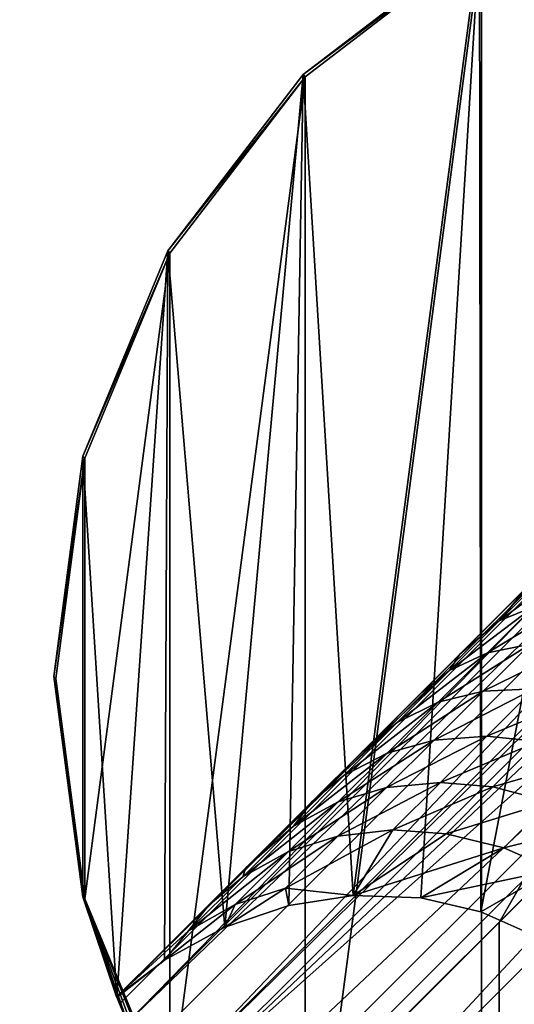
# Model space of a CAD drawing. Header units: millimetres. Extents: x 0 to 1133, y -557 to 576.
# Tile 28 of 193: x 325.7 to 330.93, y -224.8 to -214.39. Entities that reach past the tile are written whole.
import ezdxf

# ---------------------------------------------------------------- set-up
doc = ezdxf.new("R2010")
doc.units = ezdxf.units.MM
doc.header["$LTSCALE"] = 25.4
doc.layers.get('0').update_dxf_attribs({"true_color": 0xff5454})

# ---------------------------------------------------------------- blocks, each defined once
blk = doc.blocks.new('MORE-EYE-7826-7825-7608-CIRCLE.STL')
at = {"color": 250, "true_color": 0x262626}
mesh = blk.add_polyface(dxfattribs=at)
corners = [(651.475, -210.84, 148.437), (650.773, -210.026, 148.436), (650.412, -210.482, 148.436), (651.137, -209.382, 148.436), (651.319, -208.903, 148.436), (651.47, -208.203, 148.436), (651.497, -207.771, 148.436), (653.805, -211.146, 148.438), (645.112, -204.476, 148.432), (645.112, -199.817, 148.431), (644.805, -202.146, 148.431), (645.469, -205.54, 148.433), (646.011, -197.646, 148.43), (645.973, -205.146, 148.433), (646.613, -204.795, 148.433), (647.441, -195.782, 148.43), (647.287, -204.566, 148.433), (647.97, -204.461, 148.433), (649.305, -194.352, 148.43), (648.683, -204.486, 148.434), (649.318, -204.633, 148.434), (651.475, -193.453, 148.431), (649.887, -204.887, 148.434), (650.236, -205.116, 148.434), (650.556, -205.395, 148.435), (650.956, -205.887, 148.435), (651.086, -206.103, 148.435), (651.34, -206.701, 148.435), (651.437, -207.092, 148.435), (653.805, -193.146, 148.431), (656.134, -210.84, 148.438), (656.117, -196.749, 148.433), (656.163, -197.157, 148.434), (658.305, -209.941, 148.439), (656.196, -197.321, 148.434), (656.338, -197.795, 148.434), (656.435, -198.022, 148.434), (656.765, -198.568, 148.434), (657.052, -198.899, 148.435), (657.312, -199.132, 148.435), (657.788, -199.445, 148.435), (658.38, -199.69, 148.435), (660.169, -208.51, 148.439), (658.716, -199.774, 148.435), (659.054, -199.823, 148.436), (659.728, -199.826, 148.436), (660.44, -199.697, 148.436), (661.599, -206.646, 148.439), (661.11, -199.446, 148.436), (661.553, -199.201, 148.436), (662.141, -198.753, 148.436), (662.498, -204.476, 148.438), (662.498, -199.817, 148.437), (662.805, -202.146, 148.438), (656.134, -193.453, 148.432), (656.144, -196.053, 148.433), (656.231, -195.6, 148.433), (656.473, -194.912, 148.433), (656.735, -194.422, 148.433), (657.198, -193.811, 148.433)]
mesh.append_faces([[corners[k] for k in face] for face in [(0, 1, 2), (8, 9, 10), (52, 51, 53), (54, 58, 59)]], dxfattribs={"vtx0": -1, "color": 250})
mesh.append_faces([[corners[k] for k in face] for face in [(1, 0, 3), (3, 0, 4), (4, 0, 5), (5, 0, 6), (9, 11, 12), (12, 14, 15), (15, 17, 18), (18, 20, 21), (21, 6, 29), (31, 30, 32), (32, 33, 34), (34, 33, 35), (35, 33, 36), (36, 33, 37), (37, 33, 38), (38, 33, 39), (39, 33, 40), (40, 33, 41), (41, 42, 43), (43, 42, 44), (44, 42, 45), (45, 42, 46), (46, 47, 48), (48, 47, 49), (49, 47, 50), (50, 51, 52)]], dxfattribs={"vtx0": -1, "vtx1": -1, "color": 250})
mesh.append_faces([[corners[k] for k in face] for face in [(29, 6, 7), (29, 30, 31)]], dxfattribs={"vtx0": -1, "vtx1": -1, "vtx2": -1, "color": 250})
mesh.append_faces([[corners[k] for k in face] for face in [(6, 0, 7), (9, 8, 11), (12, 11, 13), (12, 13, 14), (15, 14, 16), (15, 16, 17), (18, 17, 19), (18, 19, 20), (21, 20, 22), (21, 22, 23), (21, 23, 24), (21, 24, 25), (21, 25, 26), (21, 26, 27), (21, 27, 28), (21, 28, 6), (29, 7, 30), (32, 30, 33), (41, 33, 42), (46, 42, 47), (50, 47, 51), (31, 54, 29), (54, 31, 55), (54, 55, 56), (54, 56, 57), (54, 57, 58)]], dxfattribs={"vtx0": -1, "vtx2": -1, "color": 250})
mesh = blk.add_polyface(dxfattribs=at)
corners = [(645.133, -199.838, 88.431), (645.133, -204.497, 88.432), (644.826, -202.168, 88.431), (646.032, -197.668, 88.43), (646.032, -206.668, 88.433), (647.462, -195.804, 88.43), (647.462, -208.532, 88.435), (649.326, -194.373, 88.43), (649.326, -209.962, 88.436), (651.497, -193.474, 88.431), (651.497, -210.861, 88.437), (653.826, -193.168, 88.431), (653.826, -211.168, 88.438), (656.155, -193.474, 88.432), (656.155, -210.861, 88.438), (658.326, -194.373, 88.433), (658.326, -209.962, 88.439), (660.19, -195.804, 88.435), (660.19, -208.532, 88.439), (661.62, -197.668, 88.436), (661.62, -206.668, 88.439), (662.519, -199.838, 88.437), (662.519, -204.497, 88.438), (662.826, -202.168, 88.438)]
mesh.append_faces([[corners[k] for k in face] for face in [(0, 1, 2), (22, 21, 23)]], dxfattribs={"vtx0": -1, "color": 250})
mesh.append_faces([[corners[k] for k in face] for face in [(1, 3, 4), (4, 5, 6), (6, 7, 8), (8, 9, 10), (10, 11, 12), (12, 13, 14), (14, 15, 16), (16, 17, 18), (18, 19, 20), (20, 21, 22)]], dxfattribs={"vtx0": -1, "vtx1": -1, "color": 250})
mesh.append_faces([[corners[k] for k in face] for face in [(1, 0, 3), (4, 3, 5), (6, 5, 7), (8, 7, 9), (10, 9, 11), (12, 11, 13), (14, 13, 15), (16, 15, 17), (18, 17, 19), (20, 19, 21)]], dxfattribs={"vtx0": -1, "vtx2": -1, "color": 250})
mesh = blk.add_polyface(dxfattribs=at)
corners = [(657.264, -193.84, 138.747), (645.47, -205.538, 139.433), (645.498, -205.606, 138.747), (651.333, -199.675, 139.433), (657.196, -193.812, 139.433)]
mesh.append_faces([[corners[k] for k in face] for face in [(0, 1, 2), (3, 0, 4)]], dxfattribs={"vtx0": -1, "color": 250})
mesh.append_faces([[corners[k] for k in face] for face in [(1, 0, 3)]], dxfattribs={"vtx0": -1, "vtx1": -1, "color": 250})
mesh = blk.add_polyface(dxfattribs=at)
corners = [(657.264, -193.84, 138.747), (645.583, -205.803, 138.094), (657.461, -193.925, 138.094), (645.498, -205.606, 138.747)]
mesh.append_faces([[corners[k] for k in face] for face in [(0, 1, 2), (1, 0, 3)]], dxfattribs={"vtx0": -1, "color": 250})
mesh = blk.add_polyface(dxfattribs=at)
corners = [(657.773, -194.071, 137.488), (645.583, -205.803, 138.094), (645.73, -206.116, 137.486), (657.461, -193.925, 138.094)]
mesh.append_faces([[corners[k] for k in face] for face in [(0, 1, 2), (1, 0, 3)]], dxfattribs={"vtx0": -1, "color": 250})
mesh = blk.add_polyface(dxfattribs=at)
corners = [(645.94, -206.519, 136.958), (657.773, -194.071, 137.488), (645.73, -206.116, 137.486), (658.178, -194.282, 136.958)]
mesh.append_faces([[corners[k] for k in face] for face in [(0, 1, 2), (1, 0, 3)]], dxfattribs={"vtx0": -1, "color": 250})
mesh = blk.add_polyface(dxfattribs=at)
corners = [(658.309, -194.356, 136.821), (658.178, -194.282, 136.958), (645.94, -206.519, 136.958)]
mesh.append_faces([[corners[k] for k in face] for face in [(0, 1, 2)]], dxfattribs={"color": 250})
mesh = blk.add_polyface(dxfattribs=at)
corners = [(658.309, -194.356, 136.821), (645.94, -206.519, 136.958), (646.01, -206.642, 136.829)]
mesh.append_faces([[corners[k] for k in face] for face in [(0, 1, 2)]], dxfattribs={"color": 250})
mesh = blk.add_polyface(dxfattribs=at)
corners = [(658.718, -194.607, 136.47), (658.309, -194.356, 136.821), (646.01, -206.642, 136.829)]
mesh.append_faces([[corners[k] for k in face] for face in [(0, 1, 2)]], dxfattribs={"color": 250})
mesh = blk.add_polyface(dxfattribs=at)
corners = [(647.441, -195.782, 148.43), (649.326, -194.373, 88.43), (647.462, -195.804, 88.43), (649.305, -194.352, 148.43)]
mesh.append_faces([[corners[k] for k in face] for face in [(0, 1, 2), (1, 0, 3)]], dxfattribs={"vtx0": -1, "color": 250})
mesh = blk.add_polyface(dxfattribs=at)
corners = [(659.155, -194.911, 136.2), (658.718, -194.607, 136.47), (646.01, -206.642, 136.829)]
mesh.append_faces([[corners[k] for k in face] for face in [(0, 1, 2)]], dxfattribs={"color": 250})
mesh = blk.add_polyface(dxfattribs=at)
corners = [(659.155, -194.911, 136.2), (646.01, -206.642, 136.829), (646.266, -207.061, 136.47)]
mesh.append_faces([[corners[k] for k in face] for face in [(0, 1, 2)]], dxfattribs={"color": 250})
mesh = blk.add_polyface(dxfattribs=at)
corners = [(659.155, -194.911, 136.2), (646.266, -207.061, 136.47), (646.569, -207.497, 136.2)]
mesh.append_faces([[corners[k] for k in face] for face in [(0, 1, 2)]], dxfattribs={"color": 250})
mesh = blk.add_polyface(dxfattribs=at)
corners = [(646.979, -208.012, 136.002), (659.155, -194.911, 136.2), (646.569, -207.497, 136.2), (659.67, -195.321, 136.002)]
mesh.append_faces([[corners[k] for k in face] for face in [(0, 1, 2), (1, 0, 3)]], dxfattribs={"vtx0": -1, "color": 250})
mesh = blk.add_polyface(dxfattribs=at)
corners = [(647.445, -208.515, 135.935), (659.67, -195.321, 136.002), (646.979, -208.012, 136.002), (660.173, -195.787, 135.935)]
mesh.append_faces([[corners[k] for k in face] for face in [(0, 1, 2), (1, 0, 3)]], dxfattribs={"vtx0": -1, "color": 250})
mesh = blk.add_polyface(dxfattribs=at)
corners = [(646.011, -197.646, 148.43), (647.462, -195.804, 88.43), (646.032, -197.668, 88.43), (647.441, -195.782, 148.43)]
mesh.append_faces([[corners[k] for k in face] for face in [(0, 1, 2), (1, 0, 3)]], dxfattribs={"vtx0": -1, "color": 250})
mesh = blk.add_polyface(dxfattribs=at)
corners = [(647.946, -208.979, 136.002), (660.173, -195.787, 135.935), (647.445, -208.515, 135.935), (660.64, -196.29, 136.003)]
mesh.append_faces([[corners[k] for k in face] for face in [(0, 1, 2), (1, 0, 3)]], dxfattribs={"vtx0": -1, "color": 250})
mesh = blk.add_polyface(dxfattribs=at)
corners = [(648.463, -209.391, 136.202), (660.64, -196.29, 136.003), (647.946, -208.979, 136.002), (661.049, -196.805, 136.202)]
mesh.append_faces([[corners[k] for k in face] for face in [(0, 1, 2), (1, 0, 3)]], dxfattribs={"vtx0": -1, "color": 250})
mesh = blk.add_polyface(dxfattribs=at)
corners = [(661.353, -197.242, 136.473), (661.049, -196.805, 136.202), (648.463, -209.391, 136.202)]
mesh.append_faces([[corners[k] for k in face] for face in [(0, 1, 2)]], dxfattribs={"color": 250})
mesh = blk.add_polyface(dxfattribs=at)
corners = [(661.608, -197.659, 136.832), (661.353, -197.242, 136.473), (648.463, -209.391, 136.202)]
mesh.append_faces([[corners[k] for k in face] for face in [(0, 1, 2)]], dxfattribs={"color": 250})
mesh = blk.add_polyface(dxfattribs=at)
corners = [(645.112, -199.817, 148.431), (646.032, -197.668, 88.43), (645.133, -199.838, 88.431), (646.011, -197.646, 148.43)]
mesh.append_faces([[corners[k] for k in face] for face in [(0, 1, 2), (1, 0, 3)]], dxfattribs={"vtx0": -1, "color": 250})
mesh = blk.add_polyface(dxfattribs=at)
corners = [(661.608, -197.659, 136.832), (648.463, -209.391, 136.202), (648.898, -209.693, 136.471)]
mesh.append_faces([[corners[k] for k in face] for face in [(0, 1, 2)]], dxfattribs={"color": 250})
mesh = blk.add_polyface(dxfattribs=at)
corners = [(661.608, -197.659, 136.832), (648.898, -209.693, 136.471), (649.309, -209.945, 136.823)]
mesh.append_faces([[corners[k] for k in face] for face in [(0, 1, 2)]], dxfattribs={"color": 250})
mesh = blk.add_polyface(dxfattribs=at)
corners = [(661.677, -197.782, 136.961), (661.608, -197.659, 136.832), (649.309, -209.945, 136.823)]
mesh.append_faces([[corners[k] for k in face] for face in [(0, 1, 2)]], dxfattribs={"color": 250})
mesh = blk.add_polyface(dxfattribs=at)
corners = [(661.677, -197.782, 136.961), (649.309, -209.945, 136.823), (649.44, -210.019, 136.961)]
mesh.append_faces([[corners[k] for k in face] for face in [(0, 1, 2)]], dxfattribs={"color": 250})
mesh = blk.add_polyface(dxfattribs=at)
corners = [(649.844, -210.23, 137.491), (661.677, -197.782, 136.961), (649.44, -210.019, 136.961), (661.888, -198.185, 137.489)]
mesh.append_faces([[corners[k] for k in face] for face in [(0, 1, 2), (1, 0, 3)]], dxfattribs={"vtx0": -1, "color": 250})
at = {"color": 18, "true_color": 0x000000}
mesh = blk.add_polyface(dxfattribs=at)
corners = [(657.595, -197.956, 113.493), (649.76, -206.643, 113.243), (649.51, -206.041, 113.493), (658.198, -198.205, 113.243)]
mesh.append_faces([[corners[k] for k in face] for face in [(0, 1, 2), (1, 0, 3)]], dxfattribs={"vtx0": -1, "color": 18})
mesh = blk.add_polyface(dxfattribs=at)
corners = [(656.301, -197.956, 114.408), (649.51, -206.041, 113.493), (649.51, -204.746, 114.408), (657.595, -197.956, 113.493)]
mesh.append_faces([[corners[k] for k in face] for face in [(0, 1, 2), (1, 0, 3)]], dxfattribs={"vtx0": -1, "color": 18})
mesh = blk.add_polyface(dxfattribs=at)
corners = [(650.157, -203.626, 115.658), (656.301, -197.956, 114.408), (649.51, -204.746, 114.408), (655.18, -198.603, 115.658)]
mesh.append_faces([[corners[k] for k in face] for face in [(0, 1, 2), (1, 0, 3)]], dxfattribs={"vtx0": -1, "color": 18})
at = {"color": 250, "true_color": 0x262626}
mesh = blk.add_polyface(dxfattribs=at)
corners = [(645.47, -205.538, 139.433), (646.438, -204.566, 145.398), (645.467, -205.535, 147.997), (646.833, -204.171, 144.473), (647.533, -203.473, 143.029), (648.065, -202.941, 142.092), (648.693, -202.314, 141.169), (649.096, -201.911, 140.679), (649.813, -201.194, 140.008), (650.045, -200.962, 139.846), (650.704, -200.304, 139.531), (650.942, -200.066, 139.471), (651.333, -199.675, 139.433)]
mesh.append_faces([[corners[k] for k in face] for face in [(0, 1, 2), (11, 0, 12)]], dxfattribs={"vtx0": -1, "color": 250})
mesh.append_faces([[corners[k] for k in face] for face in [(1, 0, 3), (3, 0, 4), (4, 0, 5), (5, 0, 6), (6, 0, 7), (7, 0, 8), (8, 0, 9), (9, 0, 10), (10, 0, 11)]], dxfattribs={"vtx0": -1, "vtx1": -1, "color": 250})
mesh = blk.add_polyface(dxfattribs=at)
corners = [(644.805, -202.146, 148.431), (645.133, -199.838, 88.431), (644.826, -202.168, 88.431), (645.112, -199.817, 148.431)]
mesh.append_faces([[corners[k] for k in face] for face in [(0, 1, 2), (1, 0, 3)]], dxfattribs={"vtx0": -1, "color": 250})
mesh = blk.add_polyface(dxfattribs=at)
corners = [(650.339, -200.947, 141.029), (649.511, -201.556, 140.949), (650.025, -201.042, 140.488), (649.876, -201.409, 141.445)]
mesh.append_faces([[corners[k] for k in face] for face in [(0, 1, 2), (1, 0, 3)]], dxfattribs={"vtx0": -1, "color": 250})
mesh = blk.add_polyface(dxfattribs=at)
corners = [(649.511, -201.556, 140.949), (649.813, -201.194, 140.008), (650.025, -201.042, 140.488)]
mesh.append_faces([[corners[k] for k in face] for face in [(0, 1, 2)]], dxfattribs={"color": 250})
mesh = blk.add_polyface(dxfattribs=at)
corners = [(649.511, -201.556, 140.949), (649.096, -201.911, 140.679), (649.813, -201.194, 140.008)]
mesh.append_faces([[corners[k] for k in face] for face in [(0, 1, 2)]], dxfattribs={"color": 250})
mesh = blk.add_polyface(dxfattribs=at)
corners = [(650.288, -201.354, 141.896), (649.389, -201.895, 142.017), (649.876, -201.409, 141.445), (649.838, -201.805, 142.427)]
mesh.append_faces([[corners[k] for k in face] for face in [(0, 1, 2), (1, 0, 3)]], dxfattribs={"vtx0": -1, "color": 250})
mesh = blk.add_polyface(dxfattribs=at)
corners = [(649.876, -201.409, 141.445), (648.985, -202.082, 141.567), (649.511, -201.556, 140.949), (649.389, -201.895, 142.017)]
mesh.append_faces([[corners[k] for k in face] for face in [(0, 1, 2), (1, 0, 3)]], dxfattribs={"vtx0": -1, "color": 250})
mesh = blk.add_polyface(dxfattribs=at)
corners = [(648.985, -202.082, 141.567), (649.096, -201.911, 140.679), (649.511, -201.556, 140.949)]
mesh.append_faces([[corners[k] for k in face] for face in [(0, 1, 2)]], dxfattribs={"color": 250})
mesh = blk.add_polyface(dxfattribs=at)
corners = [(649.838, -201.805, 142.427), (648.866, -202.418, 142.781), (649.389, -201.895, 142.017), (649.342, -202.3, 143.151)]
mesh.append_faces([[corners[k] for k in face] for face in [(0, 1, 2), (1, 0, 3)]], dxfattribs={"vtx0": -1, "color": 250})
mesh = blk.add_polyface(dxfattribs=at)
corners = [(650.351, -201.808, 142.814), (649.342, -202.3, 143.151), (649.838, -201.805, 142.427), (649.881, -202.278, 143.501)]
mesh.append_faces([[corners[k] for k in face] for face in [(0, 1, 2), (1, 0, 3)]], dxfattribs={"vtx0": -1, "color": 250})
mesh = blk.add_polyface(dxfattribs=at)
corners = [(649.389, -201.895, 142.017), (648.432, -202.634, 142.375), (648.985, -202.082, 141.567), (648.866, -202.418, 142.781)]
mesh.append_faces([[corners[k] for k in face] for face in [(0, 1, 2), (1, 0, 3)]], dxfattribs={"vtx0": -1, "color": 250})
mesh = blk.add_polyface(dxfattribs=at)
corners = [(648.985, -202.082, 141.567), (648.693, -202.314, 141.169), (649.096, -201.911, 140.679)]
mesh.append_faces([[corners[k] for k in face] for face in [(0, 1, 2)]], dxfattribs={"color": 250})
mesh = blk.add_polyface(dxfattribs=at)
corners = [(648.985, -202.082, 141.567), (648.065, -202.941, 142.092), (648.693, -202.314, 141.169), (648.432, -202.634, 142.375)]
mesh.append_faces([[corners[k] for k in face] for face in [(0, 1, 2), (1, 0, 3)]], dxfattribs={"vtx0": -1, "color": 250})
mesh = blk.add_polyface(dxfattribs=at)
corners = [(645.112, -204.476, 148.432), (644.826, -202.168, 88.431), (645.133, -204.497, 88.432), (644.805, -202.146, 148.431)]
mesh.append_faces([[corners[k] for k in face] for face in [(0, 1, 2), (1, 0, 3)]], dxfattribs={"vtx0": -1, "color": 250})
mesh = blk.add_polyface(dxfattribs=at)
corners = [(649.881, -202.278, 143.501), (648.824, -202.818, 144.057), (649.342, -202.3, 143.151), (649.382, -202.776, 144.374)]
mesh.append_faces([[corners[k] for k in face] for face in [(0, 1, 2), (1, 0, 3)]], dxfattribs={"vtx0": -1, "color": 250})
mesh = blk.add_polyface(dxfattribs=at)
corners = [(650.408, -202.352, 143.784), (649.382, -202.776, 144.374), (649.881, -202.278, 143.501), (649.925, -202.835, 144.63)]
mesh.append_faces([[corners[k] for k in face] for face in [(0, 1, 2), (1, 0, 3)]], dxfattribs={"vtx0": -1, "color": 250})
mesh = blk.add_polyface(dxfattribs=at)
corners = [(649.342, -202.3, 143.151), (648.328, -202.956, 143.722), (648.866, -202.418, 142.781), (648.824, -202.818, 144.057)]
mesh.append_faces([[corners[k] for k in face] for face in [(0, 1, 2), (1, 0, 3)]], dxfattribs={"vtx0": -1, "color": 250})
mesh = blk.add_polyface(dxfattribs=at)
corners = [(648.866, -202.418, 142.781), (647.871, -203.194, 143.354), (648.432, -202.634, 142.375), (648.328, -202.956, 143.722)]
mesh.append_faces([[corners[k] for k in face] for face in [(0, 1, 2), (1, 0, 3)]], dxfattribs={"vtx0": -1, "color": 250})
mesh = blk.add_polyface(dxfattribs=at)
corners = [(648.432, -202.634, 142.375), (647.533, -203.473, 143.029), (648.065, -202.941, 142.092), (647.871, -203.194, 143.354)]
mesh.append_faces([[corners[k] for k in face] for face in [(0, 1, 2), (1, 0, 3)]], dxfattribs={"vtx0": -1, "color": 250})
mesh = blk.add_polyface(dxfattribs=at)
corners = [(648.824, -202.818, 144.057), (647.81, -203.473, 144.772), (648.328, -202.956, 143.722), (648.32, -203.321, 145.078)]
mesh.append_faces([[corners[k] for k in face] for face in [(0, 1, 2), (1, 0, 3)]], dxfattribs={"vtx0": -1, "color": 250})
mesh = blk.add_polyface(dxfattribs=at)
corners = [(649.382, -202.776, 144.374), (648.32, -203.321, 145.078), (648.824, -202.818, 144.057), (648.892, -203.266, 145.367)]
mesh.append_faces([[corners[k] for k in face] for face in [(0, 1, 2), (1, 0, 3)]], dxfattribs={"vtx0": -1, "color": 250})
mesh = blk.add_polyface(dxfattribs=at)
corners = [(649.925, -202.835, 144.63), (648.892, -203.266, 145.367), (649.382, -202.776, 144.374), (649.446, -203.313, 145.601)]
mesh.append_faces([[corners[k] for k in face] for face in [(0, 1, 2), (1, 0, 3)]], dxfattribs={"vtx0": -1, "color": 250})
mesh = blk.add_polyface(dxfattribs=at)
corners = [(650.518, -203.003, 144.854), (649.446, -203.313, 145.601), (649.925, -202.835, 144.63), (650.048, -203.472, 145.806)]
mesh.append_faces([[corners[k] for k in face] for face in [(0, 1, 2), (1, 0, 3)]], dxfattribs={"vtx0": -1, "color": 250})
at = {"color": 18, "true_color": 0x000000}
mesh = blk.add_polyface(dxfattribs=at)
corners = [(451.263, -402.52, 1287.773), (651.278, -202.979, 132.491), (650.157, -203.626, 132.341), (452.359, -401.898, 1288.068)]
mesh.append_faces([[corners[k] for k in face] for face in [(0, 1, 2), (1, 0, 3)]], dxfattribs={"vtx0": -1, "color": 18})
mesh = blk.add_polyface(dxfattribs=at)
corners = [(452.359, -401.898, 1288.068), (652.572, -202.979, 132.601), (651.278, -202.979, 132.491), (453.634, -401.916, 1288.285)]
mesh.append_faces([[corners[k] for k in face] for face in [(0, 1, 2), (1, 0, 3)]], dxfattribs={"vtx0": -1, "color": 18})
mesh = blk.add_polyface(dxfattribs=at)
corners = [(453.634, -401.916, 1288.285), (653.175, -203.228, 132.631), (652.572, -202.979, 132.601)]
mesh.append_faces([[corners[k] for k in face] for face in [(0, 1, 2)]], dxfattribs={"color": 18})
at = {"color": 250, "true_color": 0x262626}
mesh = blk.add_polyface(dxfattribs=at)
corners = [(648.328, -202.956, 143.722), (647.338, -203.727, 144.436), (647.871, -203.194, 143.354), (647.81, -203.473, 144.772)]
mesh.append_faces([[corners[k] for k in face] for face in [(0, 1, 2), (1, 0, 3)]], dxfattribs={"vtx0": -1, "color": 250})
at = {"color": 18, "true_color": 0x000000}
mesh = blk.add_polyface(dxfattribs=at)
corners = [(454.748, -402.57, 1288.364), (653.175, -203.228, 132.631), (453.634, -401.916, 1288.285)]
mesh.append_faces([[corners[k] for k in face] for face in [(0, 1, 2)]], dxfattribs={"color": 18})
mesh = blk.add_polyface(dxfattribs=at)
corners = [(454.748, -402.57, 1288.364), (653.693, -203.626, 132.641), (653.175, -203.228, 132.631)]
mesh.append_faces([[corners[k] for k in face] for face in [(0, 1, 2)]], dxfattribs={"color": 18})
at = {"color": 250, "true_color": 0x262626}
mesh = blk.add_polyface(dxfattribs=at)
corners = [(647.338, -203.727, 144.436), (647.533, -203.473, 143.029), (647.871, -203.194, 143.354)]
mesh.append_faces([[corners[k] for k in face] for face in [(0, 1, 2)]], dxfattribs={"color": 250})
mesh = blk.add_polyface(dxfattribs=at)
corners = [(648.32, -203.321, 145.078), (647.285, -203.997, 145.979), (647.81, -203.473, 144.772), (647.806, -203.833, 146.259)]
mesh.append_faces([[corners[k] for k in face] for face in [(0, 1, 2), (1, 0, 3)]], dxfattribs={"vtx0": -1, "color": 250})
mesh = blk.add_polyface(dxfattribs=at)
corners = [(648.892, -203.266, 145.367), (647.806, -203.833, 146.259), (648.32, -203.321, 145.078), (648.388, -203.768, 146.525)]
mesh.append_faces([[corners[k] for k in face] for face in [(0, 1, 2), (1, 0, 3)]], dxfattribs={"vtx0": -1, "color": 250})
mesh = blk.add_polyface(dxfattribs=at)
corners = [(649.446, -203.313, 145.601), (648.388, -203.768, 146.525), (648.892, -203.266, 145.367), (648.951, -203.808, 146.74)]
mesh.append_faces([[corners[k] for k in face] for face in [(0, 1, 2), (1, 0, 3)]], dxfattribs={"vtx0": -1, "color": 250})
mesh = blk.add_polyface(dxfattribs=at)
corners = [(650.048, -203.472, 145.806), (648.951, -203.808, 146.74), (649.446, -203.313, 145.601), (649.56, -203.959, 146.928)]
mesh.append_faces([[corners[k] for k in face] for face in [(0, 1, 2), (1, 0, 3)]], dxfattribs={"vtx0": -1, "color": 250})
mesh = blk.add_polyface(dxfattribs=at)
corners = [(647.81, -203.473, 144.772), (646.801, -204.263, 145.671), (647.338, -203.727, 144.436), (647.285, -203.997, 145.979)]
mesh.append_faces([[corners[k] for k in face] for face in [(0, 1, 2), (1, 0, 3)]], dxfattribs={"vtx0": -1, "color": 250})
mesh = blk.add_polyface(dxfattribs=at)
corners = [(646.833, -204.171, 144.473), (647.533, -203.473, 143.029), (647.338, -203.727, 144.436)]
mesh.append_faces([[corners[k] for k in face] for face in [(0, 1, 2)]], dxfattribs={"color": 250})
mesh = blk.add_polyface(dxfattribs=at)
corners = [(650.573, -203.707, 145.941), (649.56, -203.959, 146.928), (650.048, -203.472, 145.806), (650.091, -204.189, 147.052)]
mesh.append_faces([[corners[k] for k in face] for face in [(0, 1, 2), (1, 0, 3)]], dxfattribs={"vtx0": -1, "color": 250})
at = {"color": 18, "true_color": 0x000000}
mesh = blk.add_polyface(dxfattribs=at)
corners = [(451.263, -402.52, 1287.773), (649.51, -204.746, 132.191), (450.641, -403.616, 1287.477), (650.157, -203.626, 132.341)]
mesh.append_faces([[corners[k] for k in face] for face in [(0, 1, 2), (1, 0, 3)]], dxfattribs={"vtx0": -1, "color": 18})
mesh = blk.add_polyface(dxfattribs=at)
corners = [(653.693, -203.626, 132.641), (454.748, -402.57, 1288.364), (654.09, -204.143, 132.631)]
mesh.append_faces([[corners[k] for k in face] for face in [(0, 1, 2)]], dxfattribs={"color": 18})
mesh = blk.add_polyface(dxfattribs=at)
corners = [(650.157, -203.626, 132.341), (649.51, -204.746, 114.408), (649.51, -204.746, 132.191), (650.157, -203.626, 115.658)]
mesh.append_faces([[corners[k] for k in face] for face in [(0, 1, 2), (1, 0, 3)]], dxfattribs={"vtx0": -1, "color": 18})
at = {"color": 250, "true_color": 0x262626}
mesh = blk.add_polyface(dxfattribs=at)
corners = [(646.801, -204.263, 145.671), (646.833, -204.171, 144.473), (647.338, -203.727, 144.436), (646.438, -204.566, 145.398)]
mesh.append_faces([[corners[k] for k in face] for face in [(0, 1, 2), (1, 0, 3)]], dxfattribs={"vtx0": -1, "color": 250})
mesh = blk.add_polyface(dxfattribs=at)
corners = [(647.806, -203.833, 146.259), (646.723, -204.558, 147.428), (647.285, -203.997, 145.979), (647.253, -204.385, 147.686)]
mesh.append_faces([[corners[k] for k in face] for face in [(0, 1, 2), (1, 0, 3)]], dxfattribs={"vtx0": -1, "color": 250})
mesh = blk.add_polyface(dxfattribs=at)
corners = [(647.253, -204.385, 147.686), (647.806, -203.833, 146.259), (648.388, -203.768, 146.525)]
mesh.append_faces([[corners[k] for k in face] for face in [(0, 1, 2)]], dxfattribs={"color": 250})
mesh = blk.add_polyface(dxfattribs=at)
corners = [(647.97, -204.461, 148.433), (647.253, -204.385, 147.686), (648.388, -203.768, 146.525)]
mesh.append_faces([[corners[k] for k in face] for face in [(0, 1, 2)]], dxfattribs={"color": 250})
mesh = blk.add_polyface(dxfattribs=at)
corners = [(647.97, -204.461, 148.433), (648.388, -203.768, 146.525), (648.951, -203.808, 146.74)]
mesh.append_faces([[corners[k] for k in face] for face in [(0, 1, 2)]], dxfattribs={"color": 250})
mesh = blk.add_polyface(dxfattribs=at)
corners = [(647.97, -204.461, 148.433), (648.951, -203.808, 146.74), (649.56, -203.959, 146.928)]
mesh.append_faces([[corners[k] for k in face] for face in [(0, 1, 2)]], dxfattribs={"color": 250})
mesh = blk.add_polyface(dxfattribs=at)
corners = [(648.683, -204.486, 148.434), (647.97, -204.461, 148.433), (649.56, -203.959, 146.928)]
mesh.append_faces([[corners[k] for k in face] for face in [(0, 1, 2)]], dxfattribs={"color": 250})
mesh = blk.add_polyface(dxfattribs=at)
corners = [(648.683, -204.486, 148.434), (649.56, -203.959, 146.928), (650.091, -204.189, 147.052)]
mesh.append_faces([[corners[k] for k in face] for face in [(0, 1, 2)]], dxfattribs={"color": 250})
mesh = blk.add_polyface(dxfattribs=at)
corners = [(647.285, -203.997, 145.979), (646.229, -204.834, 147.146), (646.801, -204.263, 145.671), (646.723, -204.558, 147.428)]
mesh.append_faces([[corners[k] for k in face] for face in [(0, 1, 2), (1, 0, 3)]], dxfattribs={"vtx0": -1, "color": 250})
at = {"color": 18, "true_color": 0x000000}
mesh = blk.add_polyface(dxfattribs=at)
corners = [(654.09, -204.143, 132.631), (454.748, -402.57, 1288.364), (455.402, -403.684, 1288.285)]
mesh.append_faces([[corners[k] for k in face] for face in [(0, 1, 2)]], dxfattribs={"color": 18})
mesh = blk.add_polyface(dxfattribs=at)
corners = [(654.09, -204.143, 132.631), (455.402, -403.684, 1288.285), (654.34, -204.746, 132.601)]
mesh.append_faces([[corners[k] for k in face] for face in [(0, 1, 2)]], dxfattribs={"color": 18})
at = {"color": 250, "true_color": 0x262626}
mesh = blk.add_polyface(dxfattribs=at)
corners = [(646.229, -204.834, 147.146), (646.438, -204.566, 145.398), (646.801, -204.263, 145.671)]
mesh.append_faces([[corners[k] for k in face] for face in [(0, 1, 2)]], dxfattribs={"color": 250})
mesh = blk.add_polyface(dxfattribs=at)
corners = [(649.318, -204.633, 148.434), (648.683, -204.486, 148.434), (650.091, -204.189, 147.052)]
mesh.append_faces([[corners[k] for k in face] for face in [(0, 1, 2)]], dxfattribs={"color": 250})
mesh = blk.add_polyface(dxfattribs=at)
corners = [(649.887, -204.887, 148.434), (649.318, -204.633, 148.434), (650.091, -204.189, 147.052)]
mesh.append_faces([[corners[k] for k in face] for face in [(0, 1, 2)]], dxfattribs={"color": 250})
mesh = blk.add_polyface(dxfattribs=at)
corners = [(645.112, -204.476, 148.432), (645.467, -205.535, 147.997), (645.469, -205.54, 148.433), (645.133, -204.497, 88.432), (645.47, -205.538, 139.433)]
mesh.append_faces([[corners[k] for k in face] for face in [(0, 1, 2)]], dxfattribs={"vtx0": -1, "color": 250})
mesh.append_faces([[corners[k] for k in face] for face in [(1, 0, 3)]], dxfattribs={"vtx0": -1, "vtx2": -1, "color": 250})
mesh.append_faces([[corners[k] for k in face] for face in [(3, 4, 1)]], dxfattribs={"vtx2": -1, "color": 250})
mesh = blk.add_polyface(dxfattribs=at)
corners = [(647.287, -204.566, 148.433), (646.613, -204.795, 148.433), (647.253, -204.385, 147.686)]
mesh.append_faces([[corners[k] for k in face] for face in [(0, 1, 2)]], dxfattribs={"color": 250})
mesh = blk.add_polyface(dxfattribs=at)
corners = [(646.613, -204.795, 148.433), (646.723, -204.558, 147.428), (647.253, -204.385, 147.686)]
mesh.append_faces([[corners[k] for k in face] for face in [(0, 1, 2)]], dxfattribs={"color": 250})
mesh = blk.add_polyface(dxfattribs=at)
corners = [(647.97, -204.461, 148.433), (647.287, -204.566, 148.433), (647.253, -204.385, 147.686)]
mesh.append_faces([[corners[k] for k in face] for face in [(0, 1, 2)]], dxfattribs={"color": 250})
mesh = blk.add_polyface(dxfattribs=at)
corners = [(645.133, -204.497, 88.432), (645.73, -206.116, 137.486), (645.583, -205.803, 138.094)]
mesh.append_faces([[corners[k] for k in face] for face in [(0, 1, 2)]], dxfattribs={"color": 250})
mesh = blk.add_polyface(dxfattribs=at)
corners = [(645.133, -204.497, 88.432), (645.583, -205.803, 138.094), (645.498, -205.606, 138.747)]
mesh.append_faces([[corners[k] for k in face] for face in [(0, 1, 2)]], dxfattribs={"color": 250})
mesh = blk.add_polyface(dxfattribs=at)
corners = [(645.133, -204.497, 88.432), (645.498, -205.606, 138.747), (645.47, -205.538, 139.433)]
mesh.append_faces([[corners[k] for k in face] for face in [(0, 1, 2)]], dxfattribs={"color": 250})
mesh = blk.add_polyface(dxfattribs=at)
corners = [(645.133, -204.497, 88.432), (646.032, -206.668, 88.433), (646.01, -206.642, 136.829)]
mesh.append_faces([[corners[k] for k in face] for face in [(0, 1, 2)]], dxfattribs={"color": 250})
mesh = blk.add_polyface(dxfattribs=at)
corners = [(645.133, -204.497, 88.432), (646.01, -206.642, 136.829), (645.94, -206.519, 136.958)]
mesh.append_faces([[corners[k] for k in face] for face in [(0, 1, 2)]], dxfattribs={"color": 250})
mesh = blk.add_polyface(dxfattribs=at)
corners = [(645.133, -204.497, 88.432), (645.94, -206.519, 136.958), (645.73, -206.116, 137.486)]
mesh.append_faces([[corners[k] for k in face] for face in [(0, 1, 2)]], dxfattribs={"color": 250})
mesh = blk.add_polyface(dxfattribs=at)
corners = [(645.467, -205.535, 147.997), (646.438, -204.566, 145.398), (646.229, -204.834, 147.146)]
mesh.append_faces([[corners[k] for k in face] for face in [(0, 1, 2)]], dxfattribs={"color": 250})
mesh = blk.add_polyface(dxfattribs=at)
corners = [(646.613, -204.795, 148.433), (645.973, -205.146, 148.433), (646.723, -204.558, 147.428)]
mesh.append_faces([[corners[k] for k in face] for face in [(0, 1, 2)]], dxfattribs={"color": 250})
mesh = blk.add_polyface(dxfattribs=at)
corners = [(645.973, -205.146, 148.433), (646.229, -204.834, 147.146), (646.723, -204.558, 147.428)]
mesh.append_faces([[corners[k] for k in face] for face in [(0, 1, 2)]], dxfattribs={"color": 250})
at = {"color": 18, "true_color": 0x000000}
mesh = blk.add_polyface(dxfattribs=at)
corners = [(450.641, -403.616, 1287.477), (649.51, -206.041, 132.081), (450.659, -404.891, 1287.261), (649.51, -204.746, 132.191)]
mesh.append_faces([[corners[k] for k in face] for face in [(0, 1, 2), (1, 0, 3)]], dxfattribs={"vtx0": -1, "color": 18})
mesh = blk.add_polyface(dxfattribs=at)
corners = [(654.34, -206.041, 132.491), (455.402, -403.684, 1288.285), (455.421, -404.96, 1288.068), (654.34, -204.746, 132.601)]
mesh.append_faces([[corners[k] for k in face] for face in [(0, 1, 2), (1, 0, 3)]], dxfattribs={"vtx0": -1, "color": 18})
mesh = blk.add_polyface(dxfattribs=at)
corners = [(649.51, -204.746, 132.191), (649.51, -206.041, 113.493), (649.51, -206.041, 132.081), (649.51, -204.746, 114.408)]
mesh.append_faces([[corners[k] for k in face] for face in [(0, 1, 2), (1, 0, 3)]], dxfattribs={"vtx0": -1, "color": 18})
at = {"color": 250, "true_color": 0x262626}
mesh = blk.add_polyface(dxfattribs=at)
corners = [(645.973, -205.146, 148.433), (645.467, -205.535, 147.997), (646.229, -204.834, 147.146)]
mesh.append_faces([[corners[k] for k in face] for face in [(0, 1, 2)]], dxfattribs={"color": 250})
mesh = blk.add_polyface(dxfattribs=at)
corners = [(645.469, -205.54, 148.433), (645.467, -205.535, 147.997), (645.973, -205.146, 148.433)]
mesh.append_faces([[corners[k] for k in face] for face in [(0, 1, 2)]], dxfattribs={"color": 250})

msp = doc.modelspace()

# ---------------------------------------------------------------- block references
at = {"color": 0}
msp.add_blockref('MORE-EYE-7826-7825-7608-CIRCLE.STL', (-318.744, -19.186, -35.069), dxfattribs=at)

doc.saveas('drawing.dxf')
